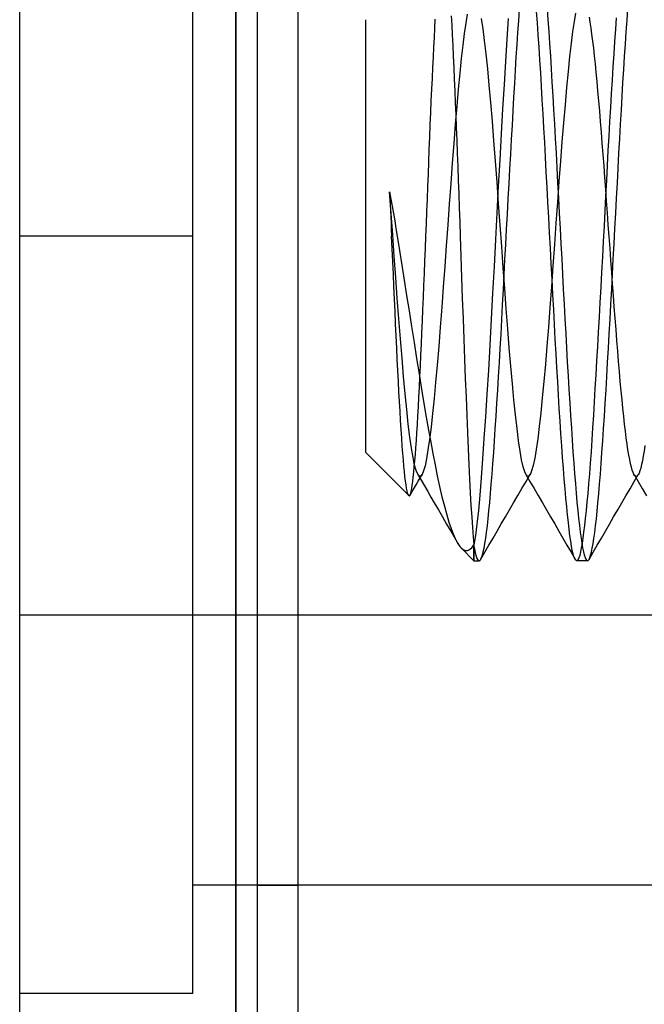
# Model space of a CAD drawing. Header units: millimetres. Extents: x -1 to 50, y 0 to 191.
# Tile 96 of 146: x 0 to 2.89, y 176.95 to 181.5. Entities that reach past the tile are written whole.
import ezdxf

# ---------------------------------------------------------------- set-up
doc = ezdxf.new("R2010")
doc.units = ezdxf.units.MM
doc.layers.add('MAIN-1', color=7, linetype='Continuous')
doc.layers.add('MAIN-2', color=7, linetype='Continuous')

msp = doc.modelspace()

# ---------------------------------------------------------------- linework, layer by layer
at = {"layer": 'MAIN-1'}
for p, q in [((0, 0), (0, 187.5)), ((1, 187.5), (1, 0))]:
    msp.add_line(p, q, dxfattribs=at)
at = {"layer": 'MAIN-2'}
for p, q in [((1, 0), (1, 187.5)), ((1, 0), (1, 187.5)), ((1.1, 173.45), (1.1, 187.5)), ((1.288, 173.45), (1.288, 187.5)), ((0.8, 180.5), (0.8, 184)), ((2.307, 181.4952), (2.3108, 181.547)), ((2.4382, 181.5511), (2.4419, 181.4996)), ((2.8078, 181.4972), (2.8116, 181.5488)), ((1.6, 180.5), (1.6, 181.5)), ((1.9193, 181.4611), (1.9215, 181.5026)), ((1.9953, 181.5186), (1.9975, 181.4752)), ((2.0688, 181.5253), (2.0619, 181.4847)), ((2.142, 181.4585), (2.1348, 181.5051)), ((2.2585, 181.5051), (2.2521, 181.4094)), ((2.3933, 181.4854), (2.3893, 181.5382)), ((2.4419, 181.4996), (2.4457, 181.4458)), ((2.5696, 181.53), (2.5629, 181.4917)), ((2.6377, 181.4881), (2.6337, 181.5123)), ((2.7557, 181.4556), (2.7594, 181.5092)), ((1.917, 181.4178), (1.9193, 181.4611)), ((1.9975, 181.4752), (1.9998, 181.4294)), ((2.0619, 181.4847), (2.055, 181.4369)), ((2.1492, 181.4041), (2.142, 181.4585)), ((2.3033, 181.4411), (2.307, 181.4952)), ((2.3972, 181.4304), (2.3933, 181.4854)), ((2.5629, 181.4917), (2.5561, 181.4458)), ((2.6417, 181.4615), (2.6377, 181.4881)), ((2.6456, 181.4326), (2.6417, 181.4615)), ((2.7519, 181.3998), (2.7557, 181.4556)), ((2.8041, 181.4433), (2.8078, 181.4972)), ((1.9147, 181.3729), (1.917, 181.4178)), ((1.9998, 181.4294), (2.002, 181.3813)), ((2.055, 181.4369), (2.0481, 181.3821)), ((2.2521, 181.4094), (2.2457, 181.3074)), ((2.2996, 181.3849), (2.3033, 181.4411)), ((2.4011, 181.3735), (2.3972, 181.4304)), ((2.4457, 181.4458), (2.4494, 181.3898)), ((2.5561, 181.4458), (2.5492, 181.3916)), ((2.6496, 181.4015), (2.6456, 181.4326)), ((2.8003, 181.3875), (2.8041, 181.4433)), ((1.9124, 181.3267), (1.9147, 181.3729)), ((2.002, 181.3813), (2.0043, 181.3311)), ((2.0481, 181.3821), (2.0412, 181.3207)), ((2.1565, 181.3423), (2.1492, 181.4041)), ((2.2959, 181.3269), (2.2996, 181.3849)), ((2.4049, 181.315), (2.4011, 181.3735)), ((2.4494, 181.3898), (2.4532, 181.3319)), ((2.5492, 181.3916), (2.5422, 181.3297)), ((2.6536, 181.3682), (2.6496, 181.4015)), ((2.6575, 181.3328), (2.6536, 181.3682)), ((2.748, 181.342), (2.7519, 181.3998)), ((2.7966, 181.3297), (2.8003, 181.3875)), ((1.91, 181.279), (1.9124, 181.3267)), ((2.0043, 181.3311), (2.0066, 181.2792)), ((2.0412, 181.3207), (2.0343, 181.2531)), ((2.1637, 181.2734), (2.1565, 181.3423)), ((2.2923, 181.2671), (2.2959, 181.3269)), ((2.4532, 181.3319), (2.4569, 181.2722)), ((2.5422, 181.3297), (2.5352, 181.261)), ((2.6615, 181.2953), (2.6575, 181.3328)), ((2.7441, 181.2825), (2.748, 181.342)), ((2.7929, 181.2702), (2.7966, 181.3297)), ((1.9077, 181.2297), (1.91, 181.279)), ((2.0066, 181.2792), (2.0089, 181.2258)), ((2.1709, 181.198), (2.1637, 181.2734)), ((2.2457, 181.3074), (2.2393, 181.2)), ((2.4087, 181.2549), (2.4049, 181.315)), ((2.4569, 181.2722), (2.4607, 181.2108)), ((2.6654, 181.2555), (2.6615, 181.2953)), ((2.7403, 181.2212), (2.7441, 181.2825)), ((1.9053, 181.1786), (1.9077, 181.2297)), ((2.0343, 181.2531), (2.0274, 181.1795)), ((2.2887, 181.2057), (2.2923, 181.2671)), ((2.4124, 181.1932), (2.4087, 181.2549)), ((2.5352, 181.261), (2.5281, 181.1864)), ((2.6694, 181.2137), (2.6654, 181.2555)), ((2.7891, 181.209), (2.7929, 181.2702)), ((2.0089, 181.2258), (2.0112, 181.1715)), ((2.1781, 181.1168), (2.1709, 181.198)), ((2.2393, 181.2), (2.2327, 181.0878)), ((2.2851, 181.1427), (2.2887, 181.2057)), ((2.4161, 181.1301), (2.4124, 181.1932)), ((2.4607, 181.2108), (2.4644, 181.1479)), ((2.5281, 181.1864), (2.5211, 181.107)), ((2.6734, 181.1699), (2.6694, 181.2137)), ((2.7364, 181.1585), (2.7403, 181.2212)), ((2.7854, 181.1463), (2.7891, 181.209)), ((1.903, 181.1255), (1.9053, 181.1786)), ((2.0112, 181.1715), (2.0135, 181.1162)), ((2.0274, 181.1795), (2.0205, 181.1005)), ((2.2814, 181.0785), (2.2851, 181.1427)), ((2.4644, 181.1479), (2.4682, 181.0836)), ((2.6775, 181.1245), (2.6734, 181.1699)), ((2.7325, 181.0944), (2.7364, 181.1585)), ((2.7817, 181.0821), (2.7854, 181.1463)), ((1.9006, 181.0707), (1.903, 181.1255)), ((2.0135, 181.1162), (2.0157, 181.0599)), ((2.0205, 181.1005), (2.0136, 181.0166)), ((2.1853, 181.0307), (2.1781, 181.1168)), ((2.4197, 181.0656), (2.4161, 181.1301)), ((2.5211, 181.107), (2.5141, 181.0235)), ((2.6815, 181.0776), (2.6775, 181.1245)), ((2.7287, 181.0291), (2.7325, 181.0944)), ((1.8983, 181.0147), (1.9006, 181.0707)), ((2.0157, 181.0599), (2.018, 181.0023)), ((2.2327, 181.0878), (2.226, 180.9718)), ((2.2777, 181.013), (2.2814, 181.0785)), ((2.4233, 180.9998), (2.4197, 181.0656)), ((2.4682, 181.0836), (2.4719, 181.018)), ((2.6855, 181.0294), (2.6815, 181.0776)), ((2.7779, 181.0167), (2.7817, 181.0821)), ((1.896, 180.9579), (1.8983, 181.0147)), ((2.0136, 181.0166), (2.0066, 180.9285)), ((2.018, 181.0023), (2.0204, 180.9433)), ((2.1925, 180.9403), (2.1853, 181.0307)), ((2.274, 180.9464), (2.2777, 181.013)), ((2.427, 180.9329), (2.4233, 180.9998)), ((2.4719, 181.018), (2.4756, 180.9513)), ((2.5141, 181.0235), (2.5071, 180.9362)), ((2.6894, 180.9798), (2.6855, 181.0294)), ((2.725, 180.9625), (2.7287, 181.0291)), ((2.7742, 180.9502), (2.7779, 181.0167)), ((1.8937, 180.9007), (1.896, 180.9579)), ((2.226, 180.9718), (2.2192, 180.8528)), ((2.6934, 180.9291), (2.6894, 180.9798)), ((2.7213, 180.8948), (2.725, 180.9625)), ((2.0066, 180.9285), (1.9996, 180.8371)), ((2.0204, 180.9433), (2.0227, 180.8829)), ((2.1998, 180.8462), (2.1925, 180.9403)), ((2.2702, 180.8788), (2.274, 180.9464)), ((2.4306, 180.8649), (2.427, 180.9329)), ((2.4756, 180.9513), (2.4794, 180.8835)), ((2.5071, 180.9362), (2.5002, 180.8455)), ((2.6974, 180.8773), (2.6934, 180.9291)), ((2.7705, 180.8826), (2.7742, 180.9502)), ((1.8915, 180.8435), (1.8937, 180.9007)), ((2.0227, 180.8829), (2.0251, 180.8212)), ((2.2664, 180.8104), (2.2702, 180.8788)), ((2.4343, 180.7961), (2.4306, 180.8649)), ((2.4794, 180.8835), (2.4831, 180.8149)), ((2.7014, 180.8245), (2.6974, 180.8773)), ((2.7176, 180.8261), (2.7213, 180.8948)), ((2.7668, 180.8143), (2.7705, 180.8826)), ((1.8893, 180.7862), (1.8915, 180.8435)), ((1.9996, 180.8371), (1.9926, 180.7432)), ((2.0251, 180.8212), (2.0274, 180.7585)), ((2.207, 180.7493), (2.1998, 180.8462)), ((2.2192, 180.8528), (2.2124, 180.7314)), ((2.5002, 180.8455), (2.4932, 180.7521)), ((2.7054, 180.771), (2.7014, 180.8245)), ((2.714, 180.7566), (2.7176, 180.8261)), ((1.8871, 180.7287), (1.8893, 180.7862)), ((2.2625, 180.7413), (2.2664, 180.8104)), ((2.438, 180.7265), (2.4343, 180.7961)), ((2.4831, 180.8149), (2.4869, 180.7456)), ((2.763, 180.7452), (2.7668, 180.8143)), ((1.8848, 180.6713), (1.8871, 180.7287)), ((1.9926, 180.7432), (1.9856, 180.6477)), ((2.0274, 180.7585), (2.0297, 180.6949)), ((2.2124, 180.7314), (2.2058, 180.6081)), ((2.2142, 180.6505), (2.207, 180.7493)), ((2.2587, 180.6718), (2.2625, 180.7413)), ((2.4417, 180.6563), (2.438, 180.7265)), ((2.4932, 180.7521), (2.4863, 180.6567)), ((2.4869, 180.7456), (2.4906, 180.6757)), ((2.7094, 180.7169), (2.7054, 180.771)), ((2.7104, 180.6865), (2.714, 180.7566)), ((2.7593, 180.6756), (2.763, 180.7452)), ((1.7102, 180.704), (1.7161, 180.6714)), ((1.7102, 180.704), (1.7115, 180.6755)), ((1.7174, 180.6047), (1.7102, 180.704)), ((2.0297, 180.6949), (2.032, 180.6305)), ((2.7067, 180.6161), (2.7104, 180.6865)), ((2.7133, 180.6623), (2.7094, 180.7169)), ((1.7115, 180.6755), (1.7127, 180.6468)), ((1.7127, 180.6468), (1.714, 180.6178)), ((1.7161, 180.6714), (1.722, 180.6383)), ((1.722, 180.6383), (1.7278, 180.6045)), ((1.8826, 180.6139), (1.8848, 180.6713)), ((1.9856, 180.6477), (1.9787, 180.5516)), ((2.2214, 180.5511), (2.2142, 180.6505)), ((2.2548, 180.6018), (2.2587, 180.6718)), ((2.4456, 180.5857), (2.4417, 180.6563)), ((2.4863, 180.6567), (2.4793, 180.5597)), ((2.4906, 180.6757), (2.4944, 180.6055)), ((2.7173, 180.6075), (2.7133, 180.6623)), ((2.7556, 180.6055), (2.7593, 180.6756)), ((1.714, 180.6178), (1.7153, 180.5887)), ((1.7246, 180.5053), (1.7174, 180.6047)), ((1.7278, 180.6045), (1.7337, 180.5702)), ((1.8803, 180.5567), (1.8826, 180.6139)), ((2.032, 180.6305), (2.0342, 180.5655)), ((2.2058, 180.6081), (2.1993, 180.4839)), ((2.251, 180.5317), (2.2548, 180.6018)), ((2.4944, 180.6055), (2.4981, 180.5352)), ((2.703, 180.5455), (2.7067, 180.6161)), ((2.7212, 180.5525), (2.7173, 180.6075)), ((2.7518, 180.5352), (2.7556, 180.6055)), ((1.7153, 180.5887), (1.7166, 180.5593)), ((1.7166, 180.5593), (1.718, 180.5297)), ((1.7337, 180.5702), (1.7395, 180.5353)), ((1.878, 180.5), (1.8803, 180.5567)), ((1.9787, 180.5516), (1.9718, 180.4554)), ((2.0342, 180.5655), (2.0364, 180.5)), ((2.2285, 180.4519), (2.2214, 180.5511)), ((2.4495, 180.5147), (2.4456, 180.5857)), ((2.4793, 180.5597), (2.4722, 180.4612)), ((2.6993, 180.4748), (2.703, 180.5455)), ((2.7252, 180.4975), (2.7212, 180.5525)), ((0.8, 180.5), (0, 180.5)), ((0.8, 180.5), (0, 180.5)), ((0.8, 180.5), (0, 180.5)), ((0.8, 180.5), (0, 180.5)), ((0.8, 177), (0.8, 180.5)), ((1.6, 179.5), (1.6, 180.5)), ((1.718, 180.5297), (1.7193, 180.5)), ((1.722, 180.4417), (1.7193, 180.5)), ((1.7317, 180.4066), (1.7246, 180.5053)), ((1.7395, 180.5353), (1.7453, 180.5)), ((1.7453, 180.5), (1.7561, 180.4338)), ((1.8757, 180.4422), (1.878, 180.5)), ((2.0364, 180.5), (2.0396, 180.405)), ((2.2473, 180.4615), (2.251, 180.5317)), ((2.4534, 180.4436), (2.4495, 180.5147)), ((2.4981, 180.5352), (2.5018, 180.4648)), ((2.7481, 180.4648), (2.7518, 180.5352)), ((1.9718, 180.4554), (1.9649, 180.3598)), ((2.1993, 180.4839), (2.1929, 180.3599)), ((2.2436, 180.3914), (2.2473, 180.4615)), ((2.4722, 180.4612), (2.4651, 180.3625)), ((2.5018, 180.4648), (2.5056, 180.3944)), ((2.6956, 180.4042), (2.6993, 180.4748)), ((2.7291, 180.4426), (2.7252, 180.4975)), ((2.7444, 180.3944), (2.7481, 180.4648)), ((1.7247, 180.3833), (1.722, 180.4417)), ((1.7561, 180.4338), (1.767, 180.3659)), ((1.8733, 180.3848), (1.8757, 180.4422)), ((2.2356, 180.3538), (2.2285, 180.4519)), ((2.4573, 180.3723), (2.4534, 180.4436)), ((2.7331, 180.3879), (2.7291, 180.4426)), ((1.7274, 180.3248), (1.7247, 180.3833)), ((1.7387, 180.3091), (1.7317, 180.4066)), ((1.767, 180.3659), (1.7779, 180.2966)), ((1.871, 180.3278), (1.8733, 180.3848)), ((2.0396, 180.405), (2.0429, 180.3094)), ((2.24, 180.3215), (2.2436, 180.3914)), ((2.4612, 180.3011), (2.4573, 180.3723)), ((2.4651, 180.3625), (2.458, 180.265)), ((2.5056, 180.3944), (2.5093, 180.3244)), ((2.6917, 180.3337), (2.6956, 180.4042)), ((2.737, 180.3335), (2.7331, 180.3879)), ((2.7406, 180.3242), (2.7444, 180.3944)), ((1.73, 180.2665), (1.7274, 180.3248)), ((1.8686, 180.2714), (1.871, 180.3278)), ((1.9649, 180.3598), (1.958, 180.2648)), ((2.1929, 180.3599), (2.1865, 180.2368)), ((2.2426, 180.2573), (2.2356, 180.3538)), ((2.2363, 180.2519), (2.24, 180.3215)), ((2.5093, 180.3244), (2.513, 180.2548)), ((2.6879, 180.2634), (2.6917, 180.3337)), ((2.7369, 180.2542), (2.7406, 180.3242)), ((2.7409, 180.2794), (2.737, 180.3335)), ((1.7458, 180.2128), (1.7387, 180.3091)), ((1.7779, 180.2966), (1.7889, 180.2262)), ((1.8663, 180.2156), (1.8686, 180.2714)), ((2.0429, 180.3094), (2.0462, 180.2135)), ((2.4651, 180.2301), (2.4612, 180.3011)), ((2.7449, 180.2257), (2.7409, 180.2794)), ((1.7327, 180.2085), (1.73, 180.2665)), ((1.7889, 180.2262), (1.8001, 180.1547)), ((1.958, 180.2648), (1.9511, 180.1709)), ((2.1865, 180.2368), (2.18, 180.1155)), ((2.2327, 180.1829), (2.2363, 180.2519)), ((2.2496, 180.1631), (2.2426, 180.2573)), ((2.458, 180.265), (2.451, 180.1701)), ((2.4689, 180.1599), (2.4651, 180.2301)), ((2.513, 180.2548), (2.5168, 180.1857)), ((2.684, 180.1937), (2.6879, 180.2634)), ((2.7331, 180.1848), (2.7369, 180.2542)), ((2.7488, 180.1725), (2.7449, 180.2257)), ((1.7353, 180.151), (1.7327, 180.2085)), ((1.7529, 180.1181), (1.7458, 180.2128)), ((1.864, 180.1606), (1.8663, 180.2156)), ((2.0462, 180.2135), (2.0496, 180.1178)), ((2.2291, 180.1145), (2.2327, 180.1829)), ((2.5168, 180.1857), (2.5205, 180.1173)), ((2.6801, 180.1246), (2.684, 180.1937)), ((2.7294, 180.1162), (2.7331, 180.1848)), ((1.738, 180.0941), (1.7353, 180.151)), ((1.8001, 180.1547), (1.8114, 180.0821)), ((1.8617, 180.1065), (1.864, 180.1606)), ((1.9511, 180.1709), (1.944, 180.0787)), ((2.2565, 180.0715), (2.2496, 180.1631)), ((2.451, 180.1701), (2.444, 180.0786)), ((2.4726, 180.0908), (2.4689, 180.1599)), ((2.7528, 180.12), (2.7488, 180.1725)), ((1.7406, 180.0383), (1.738, 180.0941)), ((1.7602, 180.0253), (1.7529, 180.1181)), ((1.8595, 180.0531), (1.8617, 180.1065)), ((2.0496, 180.1178), (2.0531, 180.0234)), ((2.18, 180.1155), (2.1734, 179.9967)), ((2.2255, 180.0471), (2.2291, 180.1145)), ((2.4763, 180.023), (2.4726, 180.0908)), ((2.5205, 180.1173), (2.5242, 180.0498)), ((2.6762, 180.0565), (2.6801, 180.1246)), ((2.7256, 180.0484), (2.7294, 180.1162)), ((2.7568, 180.0684), (2.7528, 180.12)), ((1.8114, 180.0821), (1.823, 180.0087)), ((1.8572, 180.0008), (1.8595, 180.0531)), ((1.944, 180.0787), (1.937, 179.9892)), ((2.2218, 179.9806), (2.2255, 180.0471)), ((2.2635, 179.983), (2.2565, 180.0715)), ((2.444, 180.0786), (2.4371, 179.9911)), ((2.5242, 180.0498), (2.5279, 179.9833)), ((2.6724, 179.9894), (2.6762, 180.0565)), ((2.7219, 179.9817), (2.7256, 180.0484)), ((2.7608, 180.0179), (2.7568, 180.0684)), ((1.7431, 179.9835), (1.7406, 180.0383)), ((1.7675, 179.9356), (1.7602, 180.0253)), ((1.823, 180.0087), (1.8347, 179.9351)), ((1.855, 179.9494), (1.8572, 180.0008)), ((2.0531, 180.0234), (2.0566, 179.9314)), ((2.4799, 179.9566), (2.4763, 180.023)), ((2.7647, 179.9685), (2.7608, 180.0179)), ((1.7457, 179.9301), (1.7431, 179.9835)), ((1.937, 179.9892), (1.9299, 179.9038)), ((2.1734, 179.9967), (2.1666, 179.8811)), ((2.2181, 179.9153), (2.2218, 179.9806)), ((2.2706, 179.8982), (2.2635, 179.983)), ((2.4371, 179.9911), (2.4302, 179.9076)), ((2.4835, 179.8914), (2.4799, 179.9566)), ((2.5279, 179.9833), (2.5317, 179.9179)), ((2.6686, 179.9235), (2.6724, 179.9894)), ((2.7181, 179.9162), (2.7219, 179.9817)), ((2.7687, 179.9204), (2.7647, 179.9685)), ((1.7482, 179.8784), (1.7457, 179.9301)), ((1.7748, 179.8506), (1.7675, 179.9356)), ((1.8347, 179.9351), (1.8464, 179.8628)), ((1.8527, 179.8991), (1.855, 179.9494)), ((2.0566, 179.9314), (2.0601, 179.8422)), ((2.2143, 179.8512), (2.2181, 179.9153)), ((2.4302, 179.9076), (2.4232, 179.828)), ((2.5317, 179.9179), (2.5354, 179.8538)), ((2.6649, 179.8587), (2.6686, 179.9235)), ((2.7144, 179.8519), (2.7181, 179.9162)), ((2.7727, 179.8739), (2.7687, 179.9204)), ((1.7507, 179.8287), (1.7482, 179.8784)), ((1.8464, 179.8628), (1.8579, 179.7928)), ((1.8504, 179.85), (1.8527, 179.8991)), ((1.9299, 179.9038), (1.9229, 179.8236)), ((2.1666, 179.8811), (2.1598, 179.77)), ((2.2777, 179.8179), (2.2706, 179.8982)), ((2.4872, 179.8276), (2.4835, 179.8914)), ((2.7767, 179.8288), (2.7727, 179.8739)), ((1.7532, 179.7809), (1.7507, 179.8287)), ((1.7821, 179.7713), (1.7748, 179.8506)), ((1.8481, 179.8022), (1.8504, 179.85)), ((1.9229, 179.8236), (1.9159, 179.7491)), ((2.0601, 179.8422), (2.0635, 179.756)), ((2.2105, 179.7885), (2.2143, 179.8512)), ((2.2848, 179.7428), (2.2777, 179.8179)), ((2.4232, 179.828), (2.4162, 179.7529)), ((2.4908, 179.765), (2.4872, 179.8276)), ((2.5354, 179.8538), (2.5391, 179.791)), ((2.6612, 179.7953), (2.6649, 179.8587)), ((2.7107, 179.789), (2.7144, 179.8519)), ((2.7806, 179.7856), (2.7767, 179.8288)), ((1.7558, 179.735), (1.7532, 179.7809)), ((1.7893, 179.6979), (1.7821, 179.7713)), ((1.8458, 179.7559), (1.8481, 179.8022)), ((1.8579, 179.7928), (1.8691, 179.7258)), ((2.2066, 179.7273), (2.2105, 179.7885)), ((2.5391, 179.791), (2.5429, 179.7298)), ((2.6576, 179.7334), (2.6612, 179.7953)), ((2.7069, 179.7276), (2.7107, 179.789)), ((2.7846, 179.7441), (2.7806, 179.7856)), ((1.7583, 179.6906), (1.7558, 179.735)), ((1.8434, 179.7115), (1.8458, 179.7559)), ((1.8691, 179.7258), (1.8799, 179.6626)), ((1.9159, 179.7491), (1.9088, 179.68)), ((2.0635, 179.756), (2.0668, 179.6727)), ((2.1598, 179.77), (2.1531, 179.6645)), ((2.2028, 179.6678), (2.2066, 179.7273)), ((2.2919, 179.6734), (2.2848, 179.7428)), ((2.4162, 179.7529), (2.4092, 179.6832)), ((2.4946, 179.7037), (2.4908, 179.765)), ((2.5429, 179.7298), (2.5466, 179.6703)), ((2.6539, 179.673), (2.6576, 179.7334)), ((2.7032, 179.6679), (2.7069, 179.7276)), ((2.7886, 179.7045), (2.7846, 179.7441)), ((1.761, 179.6476), (1.7583, 179.6906)), ((1.7966, 179.6308), (1.7893, 179.6979)), ((1.841, 179.6691), (1.8434, 179.7115)), ((1.9088, 179.68), (1.9018, 179.6169)), ((2.4092, 179.6832), (2.4021, 179.6196)), ((2.4984, 179.6441), (2.4946, 179.7037)), ((2.7925, 179.667), (2.7886, 179.7045)), ((1.7636, 179.6062), (1.761, 179.6476)), ((1.8386, 179.6288), (1.841, 179.6691)), ((1.8799, 179.6626), (1.8902, 179.6035)), ((2.0668, 179.6727), (2.0701, 179.5927)), ((2.1531, 179.6645), (2.1465, 179.5649)), ((2.1989, 179.61), (2.2028, 179.6678)), ((2.2991, 179.6103), (2.2919, 179.6734)), ((2.5022, 179.5863), (2.4984, 179.6441)), ((2.5466, 179.6703), (2.5503, 179.6125)), ((2.6503, 179.6145), (2.6539, 179.673)), ((2.6994, 179.6099), (2.7032, 179.6679)), ((2.7965, 179.6316), (2.7925, 179.667)), ((1.7663, 179.5668), (1.7636, 179.6062)), ((1.8039, 179.5711), (1.7966, 179.6308)), ((1.8338, 179.555), (1.8362, 179.5908)), ((1.8362, 179.5908), (1.8386, 179.6288)), ((1.8902, 179.6035), (1.9002, 179.548)), ((1.9018, 179.6169), (1.8947, 179.5606)), ((2.0701, 179.5927), (2.0733, 179.5164)), ((2.1951, 179.5542), (2.1989, 179.61)), ((2.3062, 179.5543), (2.2991, 179.6103)), ((2.4021, 179.6196), (2.3951, 179.5631)), ((2.5503, 179.6125), (2.5541, 179.5567)), ((2.6466, 179.5578), (2.6503, 179.6145)), ((2.6956, 179.554), (2.6994, 179.6099)), ((2.8004, 179.5984), (2.7965, 179.6316)), ((2.8044, 179.5674), (2.8004, 179.5984)), ((1.7689, 179.5299), (1.7663, 179.5668)), ((1.8111, 179.5196), (1.8039, 179.5711)), ((1.8315, 179.5214), (1.8338, 179.555)), ((1.8947, 179.5606), (1.8876, 179.512)), ((1.9002, 179.548), (1.91, 179.4948)), ((2.1465, 179.5649), (2.14, 179.471)), ((2.1913, 179.5004), (2.1951, 179.5542)), ((2.3133, 179.5059), (2.3062, 179.5543)), ((2.3951, 179.5631), (2.3881, 179.5143)), ((2.5061, 179.5305), (2.5022, 179.5863)), ((2.5541, 179.5567), (2.5578, 179.5029)), ((2.6428, 179.5034), (2.6466, 179.5578)), ((2.6919, 179.5001), (2.6956, 179.554)), ((2.8083, 179.5387), (2.8044, 179.5674)), ((1.6, 179.5), (1.7987, 179.3013)), ((1.7715, 179.496), (1.7689, 179.5299)), ((1.8184, 179.4766), (1.8111, 179.5196)), ((1.8291, 179.4901), (1.8315, 179.5214)), ((1.8876, 179.512), (1.8807, 179.4714)), ((2.0733, 179.5164), (2.0765, 179.4442)), ((2.1876, 179.449), (2.1913, 179.5004)), ((2.3204, 179.4656), (2.3133, 179.5059)), ((2.3881, 179.5143), (2.381, 179.4732)), ((2.5101, 179.477), (2.5061, 179.5305)), ((2.5578, 179.5029), (2.5616, 179.4514)), ((2.6391, 179.4513), (2.6428, 179.5034)), ((2.6881, 179.4485), (2.6919, 179.5001)), ((2.8122, 179.5124), (2.8083, 179.5387)), ((2.8162, 179.4884), (2.8122, 179.5124)), ((2.8868, 179.5066), (2.8829, 179.483)), ((2.8908, 179.5328), (2.8868, 179.5066)), ((1.774, 179.4652), (1.7715, 179.496)), ((1.7765, 179.4372), (1.774, 179.4652)), ((1.8256, 179.4421), (1.8184, 179.4766)), ((1.8244, 179.4339), (1.8268, 179.461)), ((1.8268, 179.461), (1.8291, 179.4901)), ((1.8807, 179.4714), (1.8738, 179.439)), ((1.91, 179.4948), (1.9201, 179.4428)), ((2.14, 179.471), (2.1336, 179.3832)), ((2.3275, 179.4338), (2.3204, 179.4656)), ((2.381, 179.4732), (2.374, 179.4401)), ((2.514, 179.4258), (2.5101, 179.477)), ((2.8201, 179.467), (2.8162, 179.4884)), ((2.8241, 179.4482), (2.8201, 179.467)), ((2.8789, 179.4621), (2.875, 179.4439)), ((2.8829, 179.483), (2.8789, 179.4621)), ((1.7789, 179.4118), (1.7765, 179.4372)), ((1.7813, 179.3888), (1.7789, 179.4118)), ((1.8198, 179.3861), (1.8221, 179.4088)), ((1.8221, 179.4088), (1.8244, 179.4339)), ((1.8328, 179.4163), (1.8256, 179.4421)), ((1.8401, 179.3992), (1.8328, 179.4163)), ((1.867, 179.4148), (1.8602, 179.3988)), ((1.8738, 179.439), (1.867, 179.4148)), ((1.9201, 179.4428), (1.9304, 179.392)), ((2.0765, 179.4442), (2.0797, 179.3763)), ((2.1839, 179.4), (2.1876, 179.449)), ((2.3346, 179.4107), (2.3275, 179.4338)), ((2.3416, 179.3963), (2.3346, 179.4107)), ((2.3669, 179.4152), (2.3626, 179.4044)), ((2.374, 179.4401), (2.3669, 179.4152)), ((2.5179, 179.3774), (2.514, 179.4258)), ((2.5616, 179.4514), (2.5653, 179.4022)), ((2.6352, 179.4017), (2.6391, 179.4513)), ((2.6844, 179.3994), (2.6881, 179.4485)), ((2.828, 179.4319), (2.8241, 179.4482)), ((2.8319, 179.4183), (2.828, 179.4319)), ((2.8359, 179.4073), (2.8319, 179.4183)), ((2.8398, 179.3989), (2.8359, 179.4073)), ((2.8671, 179.4153), (2.8632, 179.4049)), ((2.871, 179.4283), (2.8671, 179.4153)), ((2.875, 179.4439), (2.871, 179.4283)), ((1.7837, 179.3682), (1.7813, 179.3888)), ((1.7861, 179.3501), (1.7837, 179.3682)), ((1.8151, 179.3483), (1.8175, 179.3659)), ((1.8175, 179.3659), (1.8198, 179.3861)), ((1.8323, 179.351), (1.8416, 179.3669)), ((1.8435, 179.3943), (1.8401, 179.3992)), ((1.8404, 179.3987), (1.8559, 179.3721)), ((1.8416, 179.3669), (1.8508, 179.3828)), ((1.8468, 179.3913), (1.8435, 179.3943)), ((1.8502, 179.3903), (1.8468, 179.3913)), ((1.8535, 179.3912), (1.8502, 179.3903)), ((1.8508, 179.3828), (1.86, 179.3987)), ((1.8569, 179.394), (1.8535, 179.3912)), ((1.8559, 179.3721), (1.8711, 179.346)), ((1.8602, 179.3988), (1.8569, 179.394)), ((1.9304, 179.392), (1.941, 179.3427)), ((2.0797, 179.3763), (2.083, 179.3131)), ((2.1336, 179.3832), (2.1271, 179.3029)), ((2.1803, 179.3536), (2.1839, 179.4)), ((2.3217, 179.3336), (2.3408, 179.3663)), ((2.3401, 179.3987), (2.3591, 179.366)), ((2.3408, 179.3663), (2.3598, 179.3991)), ((2.3458, 179.3918), (2.3416, 179.3963)), ((2.3499, 179.3904), (2.3458, 179.3918)), ((2.3541, 179.3921), (2.3499, 179.3904)), ((2.3584, 179.3967), (2.3541, 179.3921)), ((2.3626, 179.4044), (2.3584, 179.3967)), ((2.3591, 179.366), (2.3782, 179.3332)), ((2.5217, 179.3317), (2.5179, 179.3774)), ((2.5653, 179.4022), (2.569, 179.3556)), ((2.6314, 179.3549), (2.6352, 179.4017)), ((2.6807, 179.353), (2.6844, 179.3994)), ((2.8218, 179.3328), (2.8408, 179.3655)), ((2.843, 179.394), (2.8398, 179.3989)), ((2.8401, 179.3983), (2.8592, 179.3656)), ((2.8408, 179.3655), (2.8599, 179.3983)), ((2.8463, 179.3909), (2.843, 179.394)), ((2.8495, 179.3897), (2.8463, 179.3909)), ((2.8528, 179.3904), (2.8495, 179.3897)), ((2.856, 179.3929), (2.8528, 179.3904)), ((2.8592, 179.3972), (2.856, 179.3929)), ((2.8632, 179.4049), (2.8592, 179.3972)), ((2.8592, 179.3656), (2.8782, 179.3329)), ((1.7885, 179.3347), (1.7861, 179.3501)), ((1.791, 179.3221), (1.7885, 179.3347)), ((1.7935, 179.3123), (1.791, 179.3221)), ((1.8047, 179.3035), (1.8139, 179.3193)), ((1.8081, 179.3121), (1.8105, 179.3215)), ((1.8105, 179.3215), (1.8128, 179.3335)), ((1.8128, 179.3335), (1.8151, 179.3483)), ((1.8139, 179.3193), (1.8231, 179.3352)), ((1.8231, 179.3352), (1.8323, 179.351)), ((1.8711, 179.346), (1.8863, 179.3198)), ((1.8863, 179.3198), (1.9014, 179.2937)), ((1.941, 179.3427), (1.952, 179.2957)), ((2.1767, 179.3098), (2.1803, 179.3536)), ((2.3027, 179.3008), (2.3217, 179.3336)), ((2.3782, 179.3332), (2.3972, 179.3005)), ((2.5255, 179.2888), (2.5217, 179.3317)), ((2.569, 179.3556), (2.5727, 179.3116)), ((2.6276, 179.311), (2.6314, 179.3549)), ((2.677, 179.3092), (2.6807, 179.353)), ((2.8028, 179.3001), (2.8218, 179.3328)), ((2.8782, 179.3329), (2.8972, 179.3002)), ((1.7961, 179.3054), (1.7935, 179.3123)), ((1.7987, 179.3013), (1.7961, 179.3054)), ((1.7987, 179.3013), (1.7994, 179.3007)), ((1.7994, 179.3007), (1.8002, 179.3003)), ((1.8002, 179.3003), (1.801, 179.3002)), ((1.801, 179.3002), (1.8017, 179.3004)), ((1.8017, 179.3004), (1.8025, 179.3008)), ((1.8025, 179.3008), (1.8033, 179.3015)), ((1.8033, 179.3015), (1.8057, 179.3055)), ((1.8057, 179.3055), (1.8081, 179.3121)), ((1.9014, 179.2937), (1.9166, 179.2676)), ((1.952, 179.2957), (1.9632, 179.2518)), ((2.083, 179.3131), (2.0863, 179.2546)), ((2.1271, 179.3029), (2.1205, 179.2314)), ((2.1731, 179.2686), (2.1767, 179.3098)), ((2.2836, 179.2681), (2.3027, 179.3008)), ((2.3972, 179.3005), (2.4163, 179.2678)), ((2.5292, 179.2487), (2.5255, 179.2888)), ((2.5727, 179.3116), (2.5764, 179.2703)), ((2.5764, 179.2703), (2.5801, 179.2318)), ((2.6238, 179.2698), (2.6276, 179.311)), ((2.6733, 179.2681), (2.677, 179.3092)), ((2.7838, 179.2674), (2.8028, 179.3001)), ((1.9166, 179.2676), (1.9356, 179.2349)), ((1.9356, 179.2349), (1.9547, 179.2021)), ((1.9632, 179.2518), (1.9741, 179.2121)), ((2.0863, 179.2546), (2.0897, 179.2012)), ((2.1205, 179.2314), (2.1138, 179.1691)), ((2.1659, 179.1943), (2.1695, 179.2301)), ((2.1695, 179.2301), (2.1731, 179.2686)), ((2.2455, 179.2026), (2.2646, 179.2353)), ((2.2646, 179.2353), (2.2836, 179.2681)), ((2.4163, 179.2678), (2.4353, 179.2351)), ((2.4353, 179.2351), (2.4543, 179.2023)), ((2.5328, 179.2112), (2.5292, 179.2487)), ((2.5801, 179.2318), (2.5838, 179.1959)), ((2.6161, 179.1953), (2.6199, 179.2312)), ((2.6199, 179.2312), (2.6238, 179.2698)), ((2.6659, 179.1938), (2.6696, 179.2296)), ((2.6696, 179.2296), (2.6733, 179.2681)), ((2.7458, 179.2021), (2.7648, 179.2347)), ((2.7648, 179.2347), (2.7838, 179.2674)), ((1.9547, 179.2021), (1.9737, 179.1694)), ((1.9741, 179.2121), (1.9845, 179.1777)), ((2.0897, 179.2012), (2.0931, 179.153)), ((2.1622, 179.1612), (2.1659, 179.1943)), ((2.2265, 179.1699), (2.2455, 179.2026)), ((2.4543, 179.2023), (2.4733, 179.1696)), ((2.5365, 179.1765), (2.5328, 179.2112)), ((2.5838, 179.1959), (2.5876, 179.1627)), ((2.6124, 179.1621), (2.6161, 179.1953)), ((2.6621, 179.1607), (2.6659, 179.1938)), ((2.7269, 179.1694), (2.7458, 179.2021)), ((1.9737, 179.1694), (1.9926, 179.1367)), ((1.9845, 179.1777), (1.9944, 179.1485)), ((1.9926, 179.1367), (2.0082, 179.11)), ((1.9944, 179.1485), (2.0038, 179.1238)), ((2.0931, 179.153), (2.0966, 179.1103)), ((2.1138, 179.1691), (2.1069, 179.1163)), ((2.1584, 179.1309), (2.1622, 179.1612)), ((2.1885, 179.1044), (2.2075, 179.1371)), ((2.2075, 179.1371), (2.2265, 179.1699)), ((2.4733, 179.1696), (2.4923, 179.1369)), ((2.4923, 179.1369), (2.5112, 179.1044)), ((2.5401, 179.1446), (2.5365, 179.1765)), ((2.5437, 179.1156), (2.5401, 179.1446)), ((2.5876, 179.1627), (2.5913, 179.1323)), ((2.6086, 179.1318), (2.6124, 179.1621)), ((2.6584, 179.1304), (2.6621, 179.1607)), ((2.689, 179.1041), (2.7079, 179.1367)), ((2.7079, 179.1367), (2.7269, 179.1694)), ((2.0038, 179.1238), (2.0132, 179.1026)), ((2.0082, 179.11), (2.0237, 179.0832)), ((2.0132, 179.1026), (2.0226, 179.0845)), ((2.0966, 179.1103), (2.1, 179.0734)), ((2.1069, 179.1163), (2.1, 179.0731)), ((2.1508, 179.0794), (2.1546, 179.1036)), ((2.1546, 179.1036), (2.1584, 179.1309)), ((2.1695, 179.0717), (2.1885, 179.1044)), ((2.5112, 179.1044), (2.5301, 179.0719)), ((2.5474, 179.0898), (2.5437, 179.1156)), ((2.5512, 179.0672), (2.5474, 179.0898)), ((2.5913, 179.1323), (2.595, 179.1048)), ((2.595, 179.1048), (2.5988, 179.0804)), ((2.6013, 179.0801), (2.605, 179.1044)), ((2.605, 179.1044), (2.6086, 179.1318)), ((2.6508, 179.079), (2.6546, 179.1031)), ((2.6546, 179.1031), (2.6584, 179.1304)), ((2.6701, 179.0715), (2.689, 179.1041)), ((2.0226, 179.0845), (2.0256, 179.0793)), ((2.0256, 179.0793), (2.0287, 179.0744)), ((2.0287, 179.0744), (2.0318, 179.07)), ((2.0318, 179.07), (2.0349, 179.0659)), ((2.0349, 179.0659), (2.0381, 179.0621)), ((2.0381, 179.0621), (2.0412, 179.0588)), ((2.0412, 179.0588), (2.0506, 179.0513)), ((2.0418, 179.0582), (2.1, 179)), ((2.0506, 179.0513), (2.0601, 179.0475)), ((2.0601, 179.0475), (2.0698, 179.0475)), ((2.0698, 179.0475), (2.0797, 179.0516)), ((2.0797, 179.0516), (2.0898, 179.0601)), ((2.0898, 179.0601), (2.1, 179.0731)), ((2.1, 179.0734), (2.1, 179)), ((2.1036, 179.0541), (2.1, 179.0734)), ((2.1, 179), (2.1, 179.073)), ((2.1071, 179.0376), (2.1036, 179.0541)), ((2.143, 179.0405), (2.1469, 179.0584)), ((2.1469, 179.0584), (2.1508, 179.0794)), ((2.1506, 179.039), (2.1695, 179.0717)), ((2.5301, 179.0719), (2.5489, 179.0393)), ((2.5549, 179.0477), (2.5512, 179.0672)), ((2.5587, 179.0316), (2.5549, 179.0477)), ((2.5941, 179.0409), (2.5977, 179.0589)), ((2.5977, 179.0589), (2.6013, 179.0801)), ((2.5988, 179.0804), (2.6025, 179.0592)), ((2.6025, 179.0592), (2.6063, 179.0412)), ((2.6433, 179.0401), (2.6471, 179.058)), ((2.6471, 179.058), (2.6508, 179.079)), ((2.6512, 179.0389), (2.6701, 179.0715)), ((2.1, 179), (2.1245, 179)), ((2.1106, 179.0241), (2.1071, 179.0376)), ((2.114, 179.0136), (2.1106, 179.0241)), ((2.1175, 179.0061), (2.114, 179.0136)), ((2.121, 179.0016), (2.1175, 179.0061)), ((2.1245, 179.0001), (2.121, 179.0016)), ((2.1245, 179.0001), (2.1257, 179.0002)), ((2.1257, 179.0002), (2.1269, 179.0008)), ((2.1269, 179.0008), (2.1281, 179.0016)), ((2.1281, 179.0016), (2.1293, 179.0029)), ((2.1293, 179.0029), (2.1305, 179.0045)), ((2.1305, 179.0045), (2.1317, 179.0064)), ((2.1316, 179.0063), (2.1506, 179.039)), ((2.1317, 179.0064), (2.1354, 179.0145)), ((2.1354, 179.0145), (2.1392, 179.0258)), ((2.1392, 179.0258), (2.143, 179.0405)), ((2.5489, 179.0393), (2.5678, 179.0068)), ((2.5626, 179.0187), (2.5587, 179.0316)), ((2.5664, 179.0092), (2.5626, 179.0187)), ((2.5703, 179.0031), (2.5664, 179.0092)), ((2.5711, 179.0021), (2.5703, 179.0031)), ((2.572, 179.0014), (2.5711, 179.0021)), ((2.5729, 179.0008), (2.572, 179.0014)), ((2.5737, 179.0004), (2.5729, 179.0008)), ((2.5746, 179.0001), (2.5737, 179.0004)), ((2.5755, 179), (2.5746, 179.0001)), ((2.5755, 179), (2.5793, 179.0017)), ((2.625, 179), (2.5755, 179)), ((2.5793, 179.0017), (2.583, 179.0066)), ((2.583, 179.0066), (2.5868, 179.0148)), ((2.5868, 179.0148), (2.5905, 179.0262)), ((2.5905, 179.0262), (2.5941, 179.0409)), ((2.6063, 179.0412), (2.61, 179.0264)), ((2.61, 179.0264), (2.6138, 179.0149)), ((2.6138, 179.0149), (2.6175, 179.0066)), ((2.6175, 179.0066), (2.6212, 179.0016)), ((2.6212, 179.0016), (2.625, 179)), ((2.625, 179), (2.6262, 179.0002)), ((2.6262, 179.0002), (2.6274, 179.0007)), ((2.6274, 179.0007), (2.6286, 179.0016)), ((2.6286, 179.0016), (2.6298, 179.0028)), ((2.6298, 179.0028), (2.631, 179.0043)), ((2.631, 179.0043), (2.6322, 179.0062)), ((2.6322, 179.0062), (2.6512, 179.0389)), ((2.6322, 179.0062), (2.6359, 179.0142)), ((2.6359, 179.0142), (2.6396, 179.0256)), ((2.6396, 179.0256), (2.6433, 179.0401)), ((0, 178.75), (9, 178.75)), ((0, 178.75), (9, 178.75)), ((8, 177.5), (0.8, 177.5)), ((1.1, 177.5), (1.288, 177.5)), ((1.1, 177.5), (1.288, 177.5)), ((0, 177), (0, 177)), ((0.8, 177), (0, 177)), ((0, 177), (0, 177)), ((0.8, 177), (0.8, 177)), ((0.8, 177), (0.8, 177))]:
    msp.add_line(p, q, dxfattribs=at)

doc.saveas('drawing.dxf')
